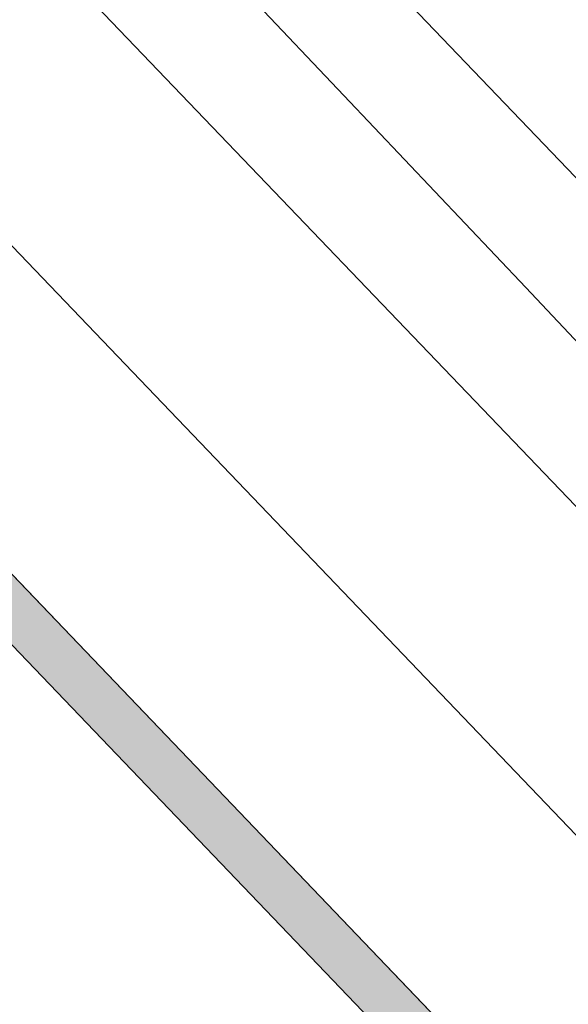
# Model space of a CAD drawing. Header units: metres. Extents: x 1111994 to 1112800, y 1268200 to 1269007.
# Tile 15 of 86: x 1112464.47 to 1112466.16, y 1268433.97 to 1268437.01. Entities that reach past the tile are written whole.
import ezdxf

# ---------------------------------------------------------------- set-up
doc = ezdxf.new("R2010")
doc.units = ezdxf.units.M
doc.header["$LTSCALE"] = 12.7
doc.header["$MEASUREMENT"] = 0
doc.layers.add('Base', color=251, linetype='Continuous')

msp = doc.modelspace()

# ---------------------------------------------------------------- hatches: boundary and pattern name
at = {"layer": 'Base', "linetype": 'Continuous', "lineweight": 0}
msp.add_hatch(color=256, dxfattribs=at).paths.add_polyline_path([(1112446.277976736, 1268454.290131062), (1112471.230716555, 1268428.212685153), (1112471.122339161, 1268428.108982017), (1112446.169599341, 1268454.186427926)], flags=0)

# ---------------------------------------------------------------- linework, layer by layer
at = {"layer": 'Base', "linetype": 'Continuous'}
for p, q in [((1112413.527736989, 1268491.554053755), (1112472.851715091, 1268429.556139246)), ((1112472.345953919, 1268429.072191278), (1112412.785938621, 1268491.316781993)), ((1112412.043599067, 1268491.080075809), (1112471.840192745, 1268428.58824331)), ((1112446.277976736, 1268454.290131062), (1112471.230716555, 1268428.212685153)), ((1112446.169599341, 1268454.186427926), (1112471.122339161, 1268428.108982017))]:
    msp.add_line(p, q, dxfattribs=at)
at = {"layer": 'Base', "linetype": 'Continuous', "lineweight": 0}
for p, q in [((1112464.695846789, 1268437.594506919), (1112465.473264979, 1268436.77410012)), ((1112464.695846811, 1268437.594506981), (1112465.473265, 1268436.774100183)), ((1112465.473264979, 1268436.77410012), (1112466.033403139, 1268436.182271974)), ((1112465.473265, 1268436.774100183), (1112466.033403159, 1268436.182272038)), ((1112466.033403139, 1268436.182271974), (1112466.269421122, 1268435.931502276)), ((1112466.033403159, 1268436.182272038), (1112466.269421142, 1268435.93150234))]:
    msp.add_line(p, q, dxfattribs=at)
at = {"layer": 'Base', "linetype": 'Continuous', "lineweight": 0, "flags": 128}
msp.add_lwpolyline([(1112447.185263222, 1268466.412915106), (1112450.200539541, 1268456.986057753), (1112450.255692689, 1268457.003699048), (1112477.946662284, 1268428.064559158), (1112477.29641881, 1268427.442361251), (1112474.514730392, 1268424.780649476), (1112471.334421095, 1268428.104306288), (1112446.277976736, 1268454.290131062), (1112439.753425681, 1268461.108766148), (1112414.69698132, 1268487.29459092), (1112411.302341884, 1268490.842238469), (1112416.335975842, 1268492.452294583), (1112442.640592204, 1268464.96203839), (1112447.184455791, 1268466.41543943)], close=True, dxfattribs=at)

doc.saveas('drawing.dxf')
